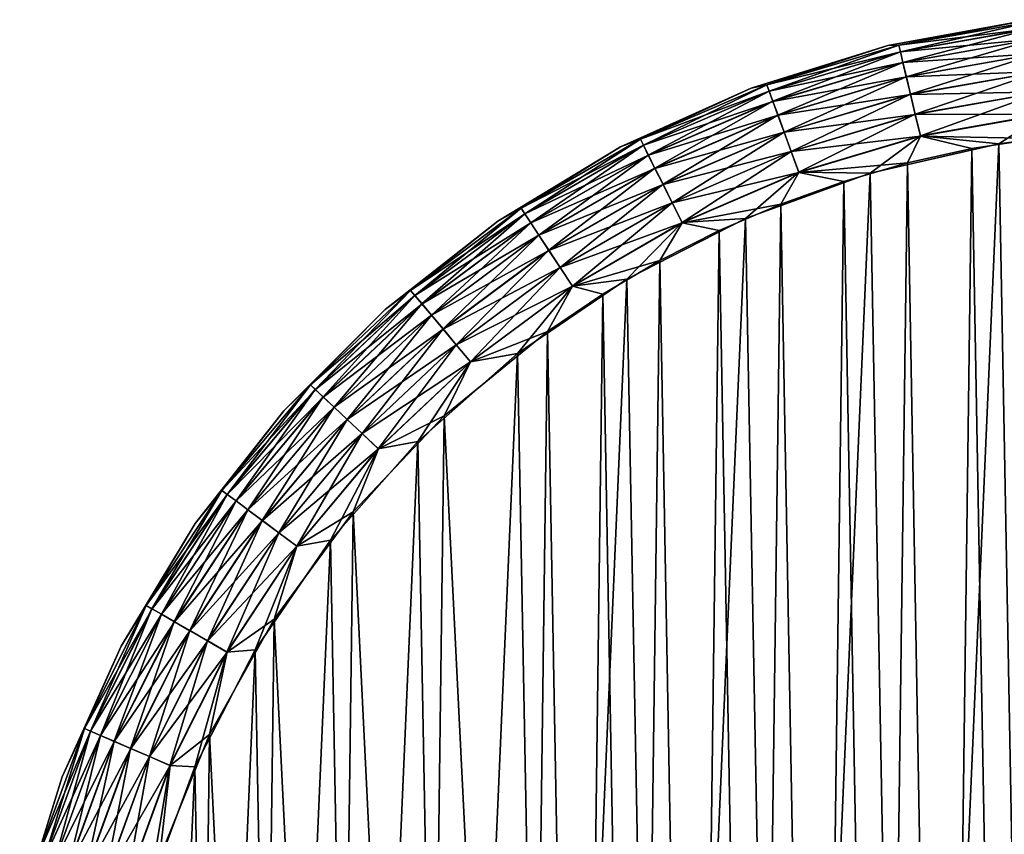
# Model space of a CAD drawing. Header units: metres. Extents: x -106 to 264, y -111 to 81.
# Tile 39 of 256: x -103 to -91, y 11 to 21. Entities that reach past the tile are written whole.
import ezdxf

# ---------------------------------------------------------------- set-up
doc = ezdxf.new("R2010")
doc.units = ezdxf.units.M
doc.layers.add('solid_20422013', color=7, linetype='CONTINUOUS')

msp = doc.modelspace()

# ---------------------------------------------------------------- linework, layer by layer
at = {"layer": 'solid_20422013'}
for points in [[(-92.089737, 20.564127, -17.5), (-90.308052, 20.890633, -17.5), (-91.952667, 20.567963, -17.790901)], [(-90.308052, 20.890633, 17.5), (-90.308052, 20.890633, -17.5), (-92.089737, 20.564127, -17.5)], [(-92.089737, 20.564127, 17.5), (-90.308052, 20.890633, 17.5), (-92.089737, 20.564127, -17.5)], [(-91.952591, 20.567627, 17.792635), (-90.308052, 20.890633, 17.5), (-92.089737, 20.564127, 17.5)], [(-90.308052, 20.890633, -17.5), (-90.238091, 20.870289, -17.790901), (-91.952667, 20.567963, -17.790901)], [(-91.952667, 20.567963, -17.790901), (-90.238091, 20.870289, -17.790901), (-91.933037, 20.485117, -18.072664)], [(-90.238045, 20.869947, 17.792635), (-90.308052, 20.890633, 17.5), (-91.952591, 20.567627, 17.792635)], [(-90.238045, 20.869947, 17.792635), (-91.952591, 20.567627, 17.792635), (-90.228127, 20.785055, 18.074297)], [(-91.952591, 20.567627, 17.792635), (-91.932877, 20.484461, 18.074297), (-90.228127, 20.785055, 18.074297)], [(-90.238091, 20.870289, -17.790901), (-90.228203, 20.785727, -18.072664), (-91.933037, 20.485117, -18.072664)], [(-91.933037, 20.485117, -18.072664), (-90.228203, 20.785727, -18.072664), (-91.901093, 20.350328, -18.332376)], [(-90.228127, 20.785055, 18.074297), (-91.932877, 20.484461, 18.074297), (-90.212006, 20.647163, 18.333845)], [(-90.228203, 20.785727, -18.072664), (-90.21212, 20.648138, -18.332376), (-91.901093, 20.350328, -18.332376)], [(-93.819077, 20.025244, -17.5), (-92.089737, 20.564127, -17.5), (-93.62056, 20.068628, -17.790901)], [(-92.089737, 20.564127, 17.5), (-92.089737, 20.564127, -17.5), (-93.819077, 20.025244, -17.5)], [(-93.819077, 20.025244, 17.5), (-92.089737, 20.564127, 17.5), (-93.819077, 20.025244, -17.5)], [(-93.620445, 20.068306, 17.792635), (-92.089737, 20.564127, 17.5), (-93.819077, 20.025244, 17.5)], [(-93.62056, 20.068628, -17.790901), (-91.952667, 20.567963, -17.790901), (-93.591446, 19.988623, -18.072664)], [(-92.089737, 20.564127, -17.5), (-91.952667, 20.567963, -17.790901), (-93.62056, 20.068628, -17.790901)], [(-91.952591, 20.567627, 17.792635), (-92.089737, 20.564127, 17.5), (-93.620445, 20.068306, 17.792635)], [(-91.952591, 20.567627, 17.792635), (-93.620445, 20.068306, 17.792635), (-91.932877, 20.484461, 18.074297)], [(-91.952667, 20.567963, -17.790901), (-91.933037, 20.485117, -18.072664), (-93.591446, 19.988623, -18.072664)], [(-91.932877, 20.484461, 18.074297), (-91.900864, 20.349373, 18.333845), (-90.212006, 20.647163, 18.333845)], [(-91.901093, 20.350328, -18.332376), (-90.21212, 20.648138, -18.332376), (-91.858063, 20.168783, -18.560036)], [(-90.212006, 20.647163, 18.333845), (-91.900864, 20.349373, 18.333845), (-90.190315, 20.461586, 18.561285)], [(-90.21212, 20.648138, -18.332376), (-90.19046, 20.462826, -18.560036), (-91.858063, 20.168783, -18.560036)], [(-93.620445, 20.068306, 17.792635), (-93.591209, 19.987989, 18.074297), (-91.932877, 20.484461, 18.074297)], [(-93.591446, 19.988623, -18.072664), (-91.933037, 20.485117, -18.072664), (-93.544067, 19.858454, -18.332376)], [(-91.932877, 20.484461, 18.074297), (-93.591209, 19.987989, 18.074297), (-91.900864, 20.349373, 18.333845)], [(-91.933037, 20.485117, -18.072664), (-91.901093, 20.350328, -18.332376), (-93.544067, 19.858454, -18.332376)], [(-91.900864, 20.349373, 18.333845), (-91.857773, 20.167568, 18.561285), (-90.190315, 20.461586, 18.561285)], [(-91.858063, 20.168783, -18.560036), (-90.19046, 20.462826, -18.560036), (-91.805611, 19.947474, -18.746878)], [(-90.190315, 20.461586, 18.561285), (-91.857773, 20.167568, 18.561285), (-90.163887, 20.235466, 18.747858)], [(-90.19046, 20.462826, -18.560036), (-90.164055, 20.236925, -18.746878), (-91.805611, 19.947474, -18.746878)], [(-93.591209, 19.987989, 18.074297), (-93.543732, 19.857533, 18.333845), (-91.900864, 20.349373, 18.333845)], [(-93.544067, 19.858454, -18.332376), (-91.901093, 20.350328, -18.332376), (-93.480255, 19.683132, -18.560036)], [(-91.900864, 20.349373, 18.333845), (-93.543732, 19.857533, 18.333845), (-91.857773, 20.167568, 18.561285)], [(-91.901093, 20.350328, -18.332376), (-91.858063, 20.168783, -18.560036), (-93.480255, 19.683132, -18.560036)], [(-93.543732, 19.857533, 18.333845), (-93.479828, 19.681957, 18.561285), (-91.857773, 20.167568, 18.561285)], [(-93.480255, 19.683132, -18.560036), (-91.858063, 20.168783, -18.560036), (-93.402466, 19.469408, -18.746878)], [(-91.857773, 20.167568, 18.561285), (-93.479828, 19.681957, 18.561285), (-91.805275, 19.946045, 18.747858)], [(-91.858063, 20.168783, -18.560036), (-91.805611, 19.947474, -18.746878), (-93.402466, 19.469408, -18.746878)], [(-91.857773, 20.167568, 18.561285), (-91.805275, 19.946045, 18.747858), (-90.163887, 20.235466, 18.747858)], [(-91.805611, 19.947474, -18.746878), (-90.164055, 20.236925, -18.746878), (-91.745758, 19.694923, -18.885706)], [(-90.163887, 20.235466, 18.747858), (-91.805275, 19.946045, 18.747858), (-90.133736, 19.97751, 18.886383)], [(-90.164055, 20.236925, -18.746878), (-90.133926, 19.979132, -18.885706), (-91.745758, 19.694923, -18.885706)], [(-95.219208, 19.37904, -17.790901), (-93.62056, 20.068628, -17.790901), (-95.181, 19.302958, -18.072664)], [(-93.819077, 20.025244, -17.5), (-93.62056, 20.068628, -17.790901), (-95.219208, 19.37904, -17.790901)], [(-93.620445, 20.068306, 17.792635), (-93.819077, 20.025244, 17.5), (-95.219055, 19.378733, 17.792635)], [(-93.620445, 20.068306, 17.792635), (-95.219055, 19.378733, 17.792635), (-93.591209, 19.987989, 18.074297)], [(-93.62056, 20.068628, -17.790901), (-93.591446, 19.988623, -18.072664), (-95.181, 19.302958, -18.072664)], [(-95.470848, 19.281841, -17.5), (-93.819077, 20.025244, -17.5), (-95.219208, 19.37904, -17.790901)], [(-93.819077, 20.025244, 17.5), (-93.819077, 20.025244, -17.5), (-95.470848, 19.281841, -17.5)], [(-95.470848, 19.281841, 17.5), (-93.819077, 20.025244, 17.5), (-95.470848, 19.281841, -17.5)], [(-95.219055, 19.378733, 17.792635), (-93.819077, 20.025244, 17.5), (-95.470848, 19.281841, 17.5)], [(-95.219055, 19.378733, 17.792635), (-95.180695, 19.302353, 18.074297), (-93.591209, 19.987989, 18.074297)], [(-95.181, 19.302958, -18.072664), (-93.591446, 19.988623, -18.072664), (-95.118828, 19.179169, -18.332376)], [(-93.591209, 19.987989, 18.074297), (-95.180695, 19.302353, 18.074297), (-93.543732, 19.857533, 18.333845)], [(-93.591446, 19.988623, -18.072664), (-93.544067, 19.858454, -18.332376), (-95.118828, 19.179169, -18.332376)], [(-93.479828, 19.681957, 18.561285), (-93.401962, 19.468027, 18.747858), (-91.805275, 19.946045, 18.747858)], [(-93.402466, 19.469408, -18.746878), (-91.805611, 19.947474, -18.746878), (-93.31369, 19.225513, -18.885706)], [(-91.805275, 19.946045, 18.747858), (-93.401962, 19.468027, 18.747858), (-91.745377, 19.693335, 18.886383)], [(-91.805611, 19.947474, -18.746878), (-91.745758, 19.694923, -18.885706), (-93.31369, 19.225513, -18.885706)], [(-91.805275, 19.946045, 18.747858), (-91.745377, 19.693335, 18.886383), (-90.133736, 19.97751, 18.886383)], [(-91.745758, 19.694923, -18.885706), (-90.133926, 19.979132, -18.885706), (-91.680801, 19.420853, -18.971178)], [(-90.133736, 19.97751, 18.886383), (-91.745377, 19.693335, 18.886383), (-90.101028, 19.697653, 18.971521)], [(-90.133926, 19.979132, -18.885706), (-90.101227, 19.699375, -18.971178), (-91.680801, 19.420853, -18.971178)], [(-95.180695, 19.302353, 18.074297), (-95.118385, 19.178291, 18.333845), (-93.543732, 19.857533, 18.333845)], [(-95.118828, 19.179169, -18.332376), (-93.544067, 19.858454, -18.332376), (-95.035095, 19.01244, -18.560036)], [(-93.543732, 19.857533, 18.333845), (-95.118385, 19.178291, 18.333845), (-93.479828, 19.681957, 18.561285)], [(-93.544067, 19.858454, -18.332376), (-93.480255, 19.683132, -18.560036), (-95.035095, 19.01244, -18.560036)], [(-95.118385, 19.178291, 18.333845), (-95.034531, 19.011322, 18.561285), (-93.479828, 19.681957, 18.561285)], [(-95.035095, 19.01244, -18.560036), (-93.480255, 19.683132, -18.560036), (-94.933022, 18.809193, -18.746878)], [(-93.479828, 19.681957, 18.561285), (-95.034531, 19.011322, 18.561285), (-93.401962, 19.468027, 18.747858)], [(-93.480255, 19.683132, -18.560036), (-93.402466, 19.469408, -18.746878), (-94.933022, 18.809193, -18.746878)], [(-93.401962, 19.468027, 18.747858), (-93.313133, 19.223978, 18.886383), (-91.745377, 19.693335, 18.886383)], [(-93.31369, 19.225513, -18.885706), (-91.745758, 19.694923, -18.885706), (-93.217361, 18.960838, -18.971178)], [(-91.745377, 19.693335, 18.886383), (-93.313133, 19.223978, 18.886383), (-91.680405, 19.419167, 18.971521)], [(-91.745758, 19.694923, -18.885706), (-91.680801, 19.420853, -18.971178), (-93.217361, 18.960838, -18.971178)], [(-91.745377, 19.693335, 18.886383), (-91.680405, 19.419167, 18.971521), (-90.101028, 19.697653, 18.971521)], [(-91.680801, 19.420853, -18.971178), (-90.101227, 19.699375, -18.971178), (-90.689766, 19.319328, -19)], [(-90.101028, 19.697653, 18.971521), (-91.680405, 19.419167, 18.971521), (-90.200363, 19.390577, 19)], [(-90.101227, 19.699375, -18.971178), (-89.853088, 19.429848, -19), (-90.689766, 19.319328, -19)], [(-95.034531, 19.011322, 18.561285), (-94.932358, 18.807878, 18.747858), (-93.401962, 19.468027, 18.747858)], [(-94.933022, 18.809193, -18.746878), (-93.402466, 19.469408, -18.746878), (-94.816536, 18.577251, -18.885706)], [(-93.401962, 19.468027, 18.747858), (-94.932358, 18.807878, 18.747858), (-93.313133, 19.223978, 18.886383)], [(-93.402466, 19.469408, -18.746878), (-93.31369, 19.225513, -18.885706), (-94.816536, 18.577251, -18.885706)], [(-93.313133, 19.223978, 18.886383), (-93.216766, 18.959209, 18.971521), (-91.680405, 19.419167, 18.971521)], [(-93.217361, 18.960838, -18.971178), (-91.680801, 19.420853, -18.971178), (-92.3162, 18.949324, -19)], [(-91.680405, 19.419167, 18.971521), (-93.216766, 18.959209, 18.971521), (-91.845009, 19.078964, 19)], [(-91.680801, 19.420853, -18.971178), (-90.689766, 19.319328, -19), (-92.3162, 18.949324, -19)], [(-91.680405, 19.419167, 18.971521), (-91.845009, 19.078964, 19), (-91.029655, 19.260046, 19)], [(-91.680405, 19.419167, 18.971521), (-91.029655, 19.260046, 19), (-90.200363, 19.390577, 19)], [(-90.194244, -7.39138, -19), (-90.689766, 19.319328, -19), (-89.853088, 19.429848, -19)], [(-96.726982, 18.508524, -17.790901), (-95.219208, 19.37904, -17.790901), (-96.680199, 18.437391, -18.072664)], [(-95.470848, 19.281841, -17.5), (-95.219208, 19.37904, -17.790901), (-96.726982, 18.508524, -17.790901)], [(-95.219055, 19.378733, 17.792635), (-95.470848, 19.281841, 17.5), (-96.726799, 18.508236, 17.792635)], [(-95.219055, 19.378733, 17.792635), (-96.726799, 18.508236, 17.792635), (-95.180695, 19.302353, 18.074297)], [(-96.726799, 18.508236, 17.792635), (-96.679832, 18.436827, 18.074297), (-95.180695, 19.302353, 18.074297)], [(-95.219208, 19.37904, -17.790901), (-95.181, 19.302958, -18.072664), (-96.680199, 18.437391, -18.072664)], [(-96.680199, 18.437391, -18.072664), (-95.181, 19.302958, -18.072664), (-96.60408, 18.321655, -18.332376)], [(-95.180695, 19.302353, 18.074297), (-96.679832, 18.436827, 18.074297), (-95.118385, 19.178291, 18.333845)], [(-95.181, 19.302958, -18.072664), (-95.118828, 19.179169, -18.332376), (-96.60408, 18.321655, -18.332376)], [(-91.833359, -7.081939, -19), (-92.3162, 18.949324, -19), (-90.689766, 19.319328, -19)], [(-90.194244, -7.39138, -19), (-91.833359, -7.081939, -19), (-90.689766, 19.319328, -19)], [(-90.200363, 19.390577, 19), (-91.029655, 19.260046, 19), (-90.549423, -7.341617, 19)], [(-97.020973, 18.344757, -17.5), (-95.470848, 19.281841, -17.5), (-96.726982, 18.508524, -17.790901)], [(-95.470848, 19.281841, 17.5), (-95.470848, 19.281841, -17.5), (-97.020973, 18.344757, -17.5)], [(-97.020973, 18.344757, 17.5), (-95.470848, 19.281841, 17.5), (-97.020973, 18.344757, -17.5)], [(-96.726799, 18.508236, 17.792635), (-95.470848, 19.281841, 17.5), (-97.020973, 18.344757, 17.5)], [(-96.679832, 18.436827, 18.074297), (-96.603539, 18.320835, 18.333845), (-95.118385, 19.178291, 18.333845)], [(-96.60408, 18.321655, -18.332376), (-95.118828, 19.179169, -18.332376), (-96.501556, 18.165775, -18.560036)], [(-95.118385, 19.178291, 18.333845), (-96.603539, 18.320835, 18.333845), (-95.034531, 19.011322, 18.561285)], [(-95.118828, 19.179169, -18.332376), (-95.035095, 19.01244, -18.560036), (-96.501556, 18.165775, -18.560036)], [(-94.932358, 18.807878, 18.747858), (-94.815804, 18.575792, 18.886383), (-93.313133, 19.223978, 18.886383)], [(-94.816536, 18.577251, -18.885706), (-93.31369, 19.225513, -18.885706), (-94.690125, 18.32555, -18.971178)], [(-93.313133, 19.223978, 18.886383), (-94.815804, 18.575792, 18.886383), (-93.216766, 18.959209, 18.971521)], [(-93.31369, 19.225513, -18.885706), (-93.217361, 18.960838, -18.971178), (-94.690125, 18.32555, -18.971178)], [(-91.029655, 19.260046, 19), (-91.845009, 19.078964, 19), (-91.374985, -7.189482, 19)], [(-91.029655, 19.260046, 19), (-91.374985, -7.189482, 19), (-90.549423, -7.341617, 19)], [(-93.216766, 18.959209, 18.971521), (-92.649864, 18.845829, 19), (-91.845009, 19.078964, 19)], [(-91.845009, 19.078964, 19), (-92.649864, 18.845829, 19), (-92.185303, -6.987183, 19)], [(-91.845009, 19.078964, 19), (-92.185303, -6.987183, 19), (-91.374985, -7.189482, 19)], [(-96.603539, 18.320835, 18.333845), (-96.50087, 18.164732, 18.561285), (-95.034531, 19.011322, 18.561285)], [(-96.501556, 18.165775, -18.560036), (-95.035095, 19.01244, -18.560036), (-96.376579, 17.975754, -18.746878)], [(-95.034531, 19.011322, 18.561285), (-96.50087, 18.164732, 18.561285), (-94.932358, 18.807878, 18.747858)], [(-95.035095, 19.01244, -18.560036), (-94.933022, 18.809193, -18.746878), (-96.376579, 17.975754, -18.746878)], [(-94.815804, 18.575792, 18.886383), (-94.689346, 18.323999, 18.971521), (-93.216766, 18.959209, 18.971521)], [(-94.690125, 18.32555, -18.971178), (-93.217361, 18.960838, -18.971178), (-93.891418, 18.37524, -19)], [(-93.216766, 18.959209, 18.971521), (-94.689346, 18.323999, 18.971521), (-93.445557, 18.560055, 19)], [(-93.217361, 18.960838, -18.971178), (-92.3162, 18.949324, -19), (-93.891418, 18.37524, -19)], [(-93.428833, -6.566646, -19), (-93.891418, 18.37524, -19), (-92.3162, 18.949324, -19)], [(-93.216766, 18.959209, 18.971521), (-93.445557, 18.560055, 19), (-92.649864, 18.845829, 19)], [(-91.833359, -7.081939, -19), (-93.428833, -6.566646, -19), (-92.3162, 18.949324, -19)], [(-96.50087, 18.164732, 18.561285), (-96.375771, 17.974525, 18.747858), (-94.932358, 18.807878, 18.747858)], [(-96.376579, 17.975754, -18.746878), (-94.933022, 18.809193, -18.746878), (-96.233955, 17.758904, -18.885706)], [(-94.932358, 18.807878, 18.747858), (-96.375771, 17.974525, 18.747858), (-94.815804, 18.575792, 18.886383)], [(-94.933022, 18.809193, -18.746878), (-94.816536, 18.577251, -18.885706), (-96.233955, 17.758904, -18.885706)], [(-92.649864, 18.845829, 19), (-93.445557, 18.560055, 19), (-92.983772, -6.733126, 19)], [(-92.649864, 18.845829, 19), (-92.983772, -6.733126, 19), (-92.185303, -6.987183, 19)], [(-96.375771, 17.974525, 18.747858), (-96.233055, 17.75754, 18.886383), (-94.815804, 18.575792, 18.886383)], [(-96.233955, 17.758904, -18.885706), (-94.816536, 18.577251, -18.885706), (-96.079178, 17.523579, -18.971178)], [(-94.815804, 18.575792, 18.886383), (-96.233055, 17.75754, 18.886383), (-94.689346, 18.323999, 18.971521)], [(-94.816536, 18.577251, -18.885706), (-94.690125, 18.32555, -18.971178), (-96.079178, 17.523579, -18.971178)], [(-94.689346, 18.323999, 18.971521), (-94.223358, 18.22547, 19), (-93.445557, 18.560055, 19)], [(-93.445557, 18.560055, 19), (-94.223358, 18.22547, 19), (-93.771698, -6.426692, 19)], [(-93.445557, 18.560055, 19), (-93.771698, -6.426692, 19), (-92.983772, -6.733126, 19)], [(-98.123512, 17.468851, -17.790901), (-96.726982, 18.508524, -17.790901), (-98.068779, 17.403631, -18.072664)], [(-97.020973, 18.344757, -17.5), (-96.726982, 18.508524, -17.790901), (-98.123512, 17.468851, -17.790901)], [(-96.726799, 18.508236, 17.792635), (-97.020973, 18.344757, 17.5), (-98.123291, 17.468588, 17.792635)], [(-96.726799, 18.508236, 17.792635), (-98.123291, 17.468588, 17.792635), (-96.679832, 18.436827, 18.074297)], [(-98.123291, 17.468588, 17.792635), (-98.068344, 17.403112, 18.074297), (-96.679832, 18.436827, 18.074297)], [(-96.726982, 18.508524, -17.790901), (-96.680199, 18.437391, -18.072664), (-98.068779, 17.403631, -18.072664)], [(-98.068779, 17.403631, -18.072664), (-96.680199, 18.437391, -18.072664), (-97.979744, 17.297516, -18.332376)], [(-96.679832, 18.436827, 18.074297), (-98.068344, 17.403112, 18.074297), (-96.603539, 18.320835, 18.333845)], [(-96.680199, 18.437391, -18.072664), (-96.60408, 18.321655, -18.332376), (-97.979744, 17.297516, -18.332376)], [(-98.446838, 17.227661, -17.5), (-97.020973, 18.344757, -17.5), (-98.123512, 17.468851, -17.790901)], [(-97.020973, 18.344757, 17.5), (-97.020973, 18.344757, -17.5), (-98.446838, 17.227661, -17.5)], [(-98.446838, 17.227661, 17.5), (-97.020973, 18.344757, 17.5), (-98.446838, 17.227661, -17.5)], [(-98.123291, 17.468588, 17.792635), (-97.020973, 18.344757, 17.5), (-98.446838, 17.227661, 17.5)], [(-98.068344, 17.403112, 18.074297), (-97.979111, 17.296762, 18.333845), (-96.603539, 18.320835, 18.333845)], [(-97.979744, 17.297516, -18.332376), (-96.60408, 18.321655, -18.332376), (-97.85981, 17.154591, -18.560036)], [(-96.603539, 18.320835, 18.333845), (-97.979111, 17.296762, 18.333845), (-96.50087, 18.164732, 18.561285)], [(-96.60408, 18.321655, -18.332376), (-96.501556, 18.165775, -18.560036), (-97.85981, 17.154591, -18.560036)], [(-96.233055, 17.75754, 18.886383), (-96.078224, 17.522131, 18.971521), (-94.689346, 18.323999, 18.971521)], [(-96.079178, 17.523579, -18.971178), (-94.690125, 18.32555, -18.971178), (-95.388535, 17.610033, -19)], [(-94.689346, 18.323999, 18.971521), (-96.078224, 17.522131, 18.971521), (-94.97438, 17.845972, 19)], [(-94.953346, -5.85745, -19), (-95.388535, 17.610033, -19), (-93.891418, 18.37524, -19)], [(-94.690125, 18.32555, -18.971178), (-93.891418, 18.37524, -19), (-95.388535, 17.610033, -19)], [(-94.689346, 18.323999, 18.971521), (-94.97438, 17.845972, 19), (-94.223358, 18.22547, 19)], [(-93.428833, -6.566646, -19), (-94.953346, -5.85745, -19), (-93.891418, 18.37524, -19)], [(-94.223358, 18.22547, 19), (-94.97438, 17.845972, 19), (-94.540482, -6.07193, 19)], [(-94.223358, 18.22547, 19), (-94.540482, -6.07193, 19), (-93.771698, -6.426692, 19)], [(-97.979111, 17.296762, 18.333845), (-97.859009, 17.153633, 18.561285), (-96.50087, 18.164732, 18.561285)], [(-97.85981, 17.154591, -18.560036), (-96.501556, 18.165775, -18.560036), (-97.713615, 16.980362, -18.746878)], [(-96.50087, 18.164732, 18.561285), (-97.859009, 17.153633, 18.561285), (-96.375771, 17.974525, 18.747858)], [(-96.501556, 18.165775, -18.560036), (-96.376579, 17.975754, -18.746878), (-97.713615, 16.980362, -18.746878)], [(-97.859009, 17.153633, 18.561285), (-97.712677, 16.979237, 18.747858), (-96.375771, 17.974525, 18.747858)], [(-97.713615, 16.980362, -18.746878), (-96.376579, 17.975754, -18.746878), (-97.546783, 16.781538, -18.885706)], [(-96.375771, 17.974525, 18.747858), (-97.712677, 16.979237, 18.747858), (-96.233055, 17.75754, 18.886383)], [(-96.376579, 17.975754, -18.746878), (-96.233955, 17.758904, -18.885706), (-97.546783, 16.781538, -18.885706)], [(-96.078224, 17.522131, 18.971521), (-95.694885, 17.422518, 19), (-94.97438, 17.845972, 19)], [(-94.97438, 17.845972, 19), (-95.694885, 17.422518, 19), (-95.281326, -5.672975, 19)], [(-94.97438, 17.845972, 19), (-95.281326, -5.672975, 19), (-94.540482, -6.07193, 19)], [(-97.712677, 16.979237, 18.747858), (-97.545731, 16.780287, 18.886383), (-96.233055, 17.75754, 18.886383)], [(-97.546783, 16.781538, -18.885706), (-96.233955, 17.758904, -18.885706), (-97.365738, 16.565771, -18.971178)], [(-96.233055, 17.75754, 18.886383), (-97.545731, 16.780287, 18.886383), (-96.078224, 17.522131, 18.971521)], [(-96.233955, 17.758904, -18.885706), (-96.079178, 17.523579, -18.971178), (-97.365738, 16.565771, -18.971178)], [(-96.369072, -4.967839, -19), (-96.770271, 16.668571, -19), (-95.388535, 17.610033, -19)], [(-96.079178, 17.523579, -18.971178), (-95.388535, 17.610033, -19), (-96.770271, 16.668571, -19)], [(-94.953346, -5.85745, -19), (-96.369072, -4.967839, -19), (-95.388535, 17.610033, -19)], [(-99.389893, 16.274082, -17.790901), (-98.123512, 17.468851, -17.790901), (-99.327965, 16.215654, -18.072664)], [(-98.446838, 17.227661, -17.5), (-98.123512, 17.468851, -17.790901), (-99.389893, 16.274082, -17.790901)], [(-98.123291, 17.468588, 17.792635), (-98.446838, 17.227661, 17.5), (-99.389641, 16.273846, 17.792635)], [(-98.123291, 17.468588, 17.792635), (-99.389641, 16.273846, 17.792635), (-98.068344, 17.403112, 18.074297)], [(-98.123512, 17.468851, -17.790901), (-98.068779, 17.403631, -18.072664), (-99.327965, 16.215654, -18.072664)], [(-97.545731, 16.780287, 18.886383), (-97.364624, 16.564444, 18.971521), (-96.078224, 17.522131, 18.971521)], [(-97.365738, 16.565771, -18.971178), (-96.079178, 17.523579, -18.971178), (-96.770271, 16.668571, -19)], [(-96.078224, 17.522131, 18.971521), (-97.364624, 16.564444, 18.971521), (-96.393311, 16.95039, 19)], [(-96.078224, 17.522131, 18.971521), (-96.393311, 16.95039, 19), (-95.694885, 17.422518, 19)], [(-95.694885, 17.422518, 19), (-96.393311, 16.95039, 19), (-95.990509, -5.230876, 19)], [(-95.694885, 17.422518, 19), (-95.990509, -5.230876, 19), (-95.281326, -5.672975, 19)], [(-99.389641, 16.273846, 17.792635), (-99.327469, 16.215191, 18.074297), (-98.068344, 17.403112, 18.074297)], [(-99.327965, 16.215654, -18.072664), (-98.068779, 17.403631, -18.072664), (-99.227203, 16.120594, -18.332376)], [(-98.068344, 17.403112, 18.074297), (-99.327469, 16.215191, 18.074297), (-97.979111, 17.296762, 18.333845)], [(-98.068779, 17.403631, -18.072664), (-97.979744, 17.297516, -18.332376), (-99.227203, 16.120594, -18.332376)], [(-99.727661, 15.94684, -17.5), (-98.446838, 17.227661, -17.5), (-99.389893, 16.274082, -17.790901)], [(-98.446838, 17.227661, 17.5), (-98.446838, 17.227661, -17.5), (-99.727661, 15.94684, -17.5)], [(-99.727661, 15.94684, 17.5), (-98.446838, 17.227661, 17.5), (-99.727661, 15.94684, -17.5)], [(-99.389641, 16.273846, 17.792635), (-98.446838, 17.227661, 17.5), (-99.727661, 15.94684, 17.5)], [(-99.327469, 16.215191, 18.074297), (-99.226486, 16.119921, 18.333845), (-97.979111, 17.296762, 18.333845)], [(-99.227203, 16.120594, -18.332376), (-97.979744, 17.297516, -18.332376), (-99.091492, 15.992559, -18.560036)], [(-97.979111, 17.296762, 18.333845), (-99.226486, 16.119921, 18.333845), (-97.859009, 17.153633, 18.561285)], [(-97.979744, 17.297516, -18.332376), (-97.85981, 17.154591, -18.560036), (-99.091492, 15.992559, -18.560036)], [(-99.226486, 16.119921, 18.333845), (-99.090584, 15.991702, 18.561285), (-97.859009, 17.153633, 18.561285)], [(-99.091492, 15.992559, -18.560036), (-97.85981, 17.154591, -18.560036), (-98.926064, 15.836481, -18.746878)], [(-97.859009, 17.153633, 18.561285), (-99.090584, 15.991702, 18.561285), (-97.712677, 16.979237, 18.747858)], [(-97.85981, 17.154591, -18.560036), (-97.713615, 16.980362, -18.746878), (-98.926064, 15.836481, -18.746878)], [(-99.090584, 15.991702, 18.561285), (-98.924995, 15.835473, 18.747858), (-97.712677, 16.979237, 18.747858)], [(-98.926064, 15.836481, -18.746878), (-97.713615, 16.980362, -18.746878), (-98.737274, 15.658369, -18.885706)], [(-97.712677, 16.979237, 18.747858), (-98.924995, 15.835473, 18.747858), (-97.545731, 16.780287, 18.886383)], [(-97.713615, 16.980362, -18.746878), (-97.546783, 16.781538, -18.885706), (-98.737274, 15.658369, -18.885706)], [(-96.393311, 16.95039, 19), (-97.697403, 15.881728, 19), (-96.676353, -4.740697, 19)], [(-97.364624, 16.564444, 18.971521), (-97.697403, 15.881728, 19), (-96.393311, 16.95039, 19)], [(-96.393311, 16.95039, 19), (-96.676353, -4.740697, 19), (-95.990509, -5.230876, 19)], [(-98.924995, 15.835473, 18.747858), (-98.736084, 15.657248, 18.886383), (-97.545731, 16.780287, 18.886383)], [(-98.737274, 15.658369, -18.885706), (-97.546783, 16.781538, -18.885706), (-98.532402, 15.465081, -18.971178)], [(-97.545731, 16.780287, 18.886383), (-98.736084, 15.657248, 18.886383), (-97.364624, 16.564444, 18.971521)], [(-97.546783, 16.781538, -18.885706), (-97.365738, 16.565771, -18.971178), (-98.532402, 15.465081, -18.971178)], [(-98.736084, 15.657248, 18.886383), (-98.531136, 15.463891, 18.971521), (-97.364624, 16.564444, 18.971521)], [(-98.532402, 15.465081, -18.971178), (-97.365738, 16.565771, -18.971178), (-98.032043, 15.559343, -19)], [(-97.364624, 16.564444, 18.971521), (-98.531136, 15.463891, 18.971521), (-97.697403, 15.881728, 19)], [(-97.671135, -3.906121, -19), (-98.032043, 15.559343, -19), (-96.770271, 16.668571, -19)], [(-97.365738, 16.565771, -18.971178), (-96.770271, 16.668571, -19), (-98.032043, 15.559343, -19)], [(-96.369072, -4.967839, -19), (-97.671135, -3.906121, -19), (-96.770271, 16.668571, -19)], [(-100.509003, 14.940372, -17.790901), (-99.389893, 16.274082, -17.790901), (-100.440712, 14.889531, -18.072664)], [(-99.727661, 15.94684, -17.5), (-99.389893, 16.274082, -17.790901), (-100.509003, 14.940372, -17.790901)], [(-99.389641, 16.273846, 17.792635), (-99.727661, 15.94684, 17.5), (-100.508728, 14.940167, 17.792635)], [(-99.389641, 16.273846, 17.792635), (-100.508728, 14.940167, 17.792635), (-99.327469, 16.215191, 18.074297)], [(-100.508728, 14.940167, 17.792635), (-100.44017, 14.889128, 18.074297), (-99.327469, 16.215191, 18.074297)], [(-99.389893, 16.274082, -17.790901), (-99.327965, 16.215654, -18.072664), (-100.440712, 14.889531, -18.072664)], [(-100.440712, 14.889531, -18.072664), (-99.327965, 16.215654, -18.072664), (-100.329597, 14.80681, -18.332376)], [(-99.327469, 16.215191, 18.074297), (-100.44017, 14.889128, 18.074297), (-99.226486, 16.119921, 18.333845)], [(-99.327965, 16.215654, -18.072664), (-99.227203, 16.120594, -18.332376), (-100.329597, 14.80681, -18.332376)], [(-100.44017, 14.889128, 18.074297), (-100.328812, 14.806224, 18.333845), (-99.226486, 16.119921, 18.333845)], [(-100.329597, 14.80681, -18.332376), (-99.227203, 16.120594, -18.332376), (-100.179947, 14.695396, -18.560036)], [(-99.226486, 16.119921, 18.333845), (-100.328812, 14.806224, 18.333845), (-99.090584, 15.991702, 18.561285)], [(-99.227203, 16.120594, -18.332376), (-99.091492, 15.992559, -18.560036), (-100.179947, 14.695396, -18.560036)], [(-100.844757, 14.520971, -17.5), (-99.727661, 15.94684, -17.5), (-100.509003, 14.940372, -17.790901)], [(-99.727661, 15.94684, 17.5), (-99.727661, 15.94684, -17.5), (-100.844757, 14.520971, -17.5)], [(-100.844757, 14.520971, 17.5), (-99.727661, 15.94684, 17.5), (-100.844757, 14.520971, -17.5)], [(-100.508728, 14.940167, 17.792635), (-99.727661, 15.94684, 17.5), (-100.844757, 14.520971, 17.5)], [(-100.328812, 14.806224, 18.333845), (-100.17894, 14.69465, 18.561285), (-99.090584, 15.991702, 18.561285)], [(-100.179947, 14.695396, -18.560036), (-99.091492, 15.992559, -18.560036), (-99.997513, 14.559579, -18.746878)], [(-99.090584, 15.991702, 18.561285), (-100.17894, 14.69465, 18.561285), (-98.924995, 15.835473, 18.747858)], [(-99.091492, 15.992559, -18.560036), (-98.926064, 15.836481, -18.746878), (-99.997513, 14.559579, -18.746878)], [(-100.17894, 14.69465, 18.561285), (-99.99633, 14.558702, 18.747858), (-98.924995, 15.835473, 18.747858)], [(-99.997513, 14.559579, -18.746878), (-98.926064, 15.836481, -18.746878), (-99.789322, 14.404588, -18.885706)], [(-98.924995, 15.835473, 18.747858), (-99.99633, 14.558702, 18.747858), (-98.736084, 15.657248, 18.886383)], [(-98.926064, 15.836481, -18.746878), (-98.737274, 15.658369, -18.885706), (-99.789322, 14.404588, -18.885706)], [(-97.697403, 15.881728, 19), (-98.849197, 14.666709, 19), (-97.952087, -3.638402, 19)], [(-98.531136, 15.463891, 18.971521), (-98.849197, 14.666709, 19), (-97.697403, 15.881728, 19)], [(-97.697403, 15.881728, 19), (-97.952087, -3.638402, 19), (-96.676353, -4.740697, 19)], [(-99.99633, 14.558702, 18.747858), (-99.78801, 14.403612, 18.886383), (-98.736084, 15.657248, 18.886383)], [(-99.789322, 14.404588, -18.885706), (-98.737274, 15.658369, -18.885706), (-99.563393, 14.236391, -18.971178)], [(-98.736084, 15.657248, 18.886383), (-99.78801, 14.403612, 18.886383), (-98.531136, 15.463891, 18.971521)], [(-98.737274, 15.658369, -18.885706), (-98.532402, 15.465081, -18.971178), (-99.563393, 14.236391, -18.971178)], [(-98.82238, -2.698651, -19), (-99.137718, 14.310056, -19), (-98.032043, 15.559343, -19)], [(-98.532402, 15.465081, -18.971178), (-98.032043, 15.559343, -19), (-99.137718, 14.310056, -19)], [(-97.671135, -3.906121, -19), (-98.82238, -2.698651, -19), (-98.032043, 15.559343, -19)], [(-99.78801, 14.403612, 18.886383), (-99.562004, 14.235355, 18.971521), (-98.531136, 15.463891, 18.971521)], [(-99.563393, 14.236391, -18.971178), (-98.532402, 15.465081, -18.971178), (-99.137718, 14.310056, -19)], [(-98.531136, 15.463891, 18.971521), (-99.562004, 14.235355, 18.971521), (-98.849197, 14.666709, 19)], [(-101.465721, 13.485761, -17.790901), (-100.509003, 14.940372, -17.790901), (-101.391983, 13.443192, -18.072664)], [(-100.844757, 14.520971, -17.5), (-100.509003, 14.940372, -17.790901), (-101.465721, 13.485761, -17.790901)], [(-100.508728, 14.940167, 17.792635), (-100.844757, 14.520971, 17.5), (-101.465424, 13.485589, 17.792635)], [(-100.508728, 14.940167, 17.792635), (-101.465424, 13.485589, 17.792635), (-100.44017, 14.889128, 18.074297)], [(-100.509003, 14.940372, -17.790901), (-100.440712, 14.889531, -18.072664), (-101.391983, 13.443192, -18.072664)], [(-101.465424, 13.485589, 17.792635), (-101.391403, 13.442853, 18.074297), (-100.44017, 14.889128, 18.074297)], [(-101.391983, 13.443192, -18.072664), (-100.440712, 14.889531, -18.072664), (-101.272018, 13.373929, -18.332376)], [(-100.44017, 14.889128, 18.074297), (-101.391403, 13.442853, 18.074297), (-100.328812, 14.806224, 18.333845)], [(-100.440712, 14.889531, -18.072664), (-100.329597, 14.80681, -18.332376), (-101.272018, 13.373929, -18.332376)], [(-101.391403, 13.442853, 18.074297), (-101.271172, 13.373439, 18.333845), (-100.328812, 14.806224, 18.333845)], [(-101.272018, 13.373929, -18.332376), (-100.329597, 14.80681, -18.332376), (-101.110443, 13.280643, -18.560036)], [(-100.328812, 14.806224, 18.333845), (-101.271172, 13.373439, 18.333845), (-100.17894, 14.69465, 18.561285)], [(-101.271172, 13.373439, 18.333845), (-101.10936, 13.280018, 18.561285), (-100.17894, 14.69465, 18.561285)], [(-100.329597, 14.80681, -18.332376), (-100.179947, 14.695396, -18.560036), (-101.110443, 13.280643, -18.560036)], [(-101.110443, 13.280643, -18.560036), (-100.179947, 14.695396, -18.560036), (-100.913475, 13.166923, -18.746878)], [(-100.17894, 14.69465, 18.561285), (-101.10936, 13.280018, 18.561285), (-99.99633, 14.558702, 18.747858)], [(-100.179947, 14.695396, -18.560036), (-99.997513, 14.559579, -18.746878), (-100.913475, 13.166923, -18.746878)], [(-98.849197, 14.666709, 19), (-99.848854, 13.310267, 19), (-99.071762, -2.393775, 19)], [(-99.562004, 14.235355, 18.971521), (-99.848854, 13.310267, 19), (-98.849197, 14.666709, 19)], [(-98.849197, 14.666709, 19), (-99.071762, -2.393775, 19), (-97.952087, -3.638402, 19)], [(-101.781837, 12.970847, -17.5), (-100.844757, 14.520971, -17.5), (-101.465721, 13.485761, -17.790901)], [(-100.844757, 14.520971, 17.5), (-100.844757, 14.520971, -17.5), (-101.781837, 12.970847, -17.5)], [(-101.781837, 12.970847, 17.5), (-100.844757, 14.520971, 17.5), (-101.781837, 12.970847, -17.5)], [(-101.465424, 13.485589, 17.792635), (-100.844757, 14.520971, 17.5), (-101.781837, 12.970847, 17.5)], [(-101.10936, 13.280018, 18.561285), (-100.912201, 13.166188, 18.747858), (-99.99633, 14.558702, 18.747858)], [(-100.913475, 13.166923, -18.746878), (-99.997513, 14.559579, -18.746878), (-100.688698, 13.037148, -18.885706)], [(-99.99633, 14.558702, 18.747858), (-100.912201, 13.166188, 18.747858), (-99.78801, 14.403612, 18.886383)], [(-99.997513, 14.559579, -18.746878), (-99.789322, 14.404588, -18.885706), (-100.688698, 13.037148, -18.885706)], [(-100.912201, 13.166188, 18.747858), (-100.687286, 13.036332, 18.886383), (-99.78801, 14.403612, 18.886383)], [(-100.688698, 13.037148, -18.885706), (-99.789322, 14.404588, -18.885706), (-100.444771, 12.896317, -18.971178)], [(-99.78801, 14.403612, 18.886383), (-100.687286, 13.036332, 18.886383), (-99.562004, 14.235355, 18.971521)], [(-99.789322, 14.404588, -18.885706), (-99.563393, 14.236391, -18.971178), (-100.444771, 12.896317, -18.971178)], [(-100.687286, 13.036332, 18.886383), (-100.443268, 12.895451, 18.971521), (-99.562004, 14.235355, 18.971521)], [(-100.444771, 12.896317, -18.971178), (-99.563393, 14.236391, -18.971178), (-100.087624, 12.925576, -19)], [(-99.562004, 14.235355, 18.971521), (-100.443268, 12.895451, 18.971521), (-99.848854, 13.310267, 19)], [(-99.822968, -1.350307, -19), (-100.087624, 12.925576, -19), (-99.137718, 14.310056, -19)], [(-99.563393, 14.236391, -18.971178), (-99.137718, 14.310056, -19), (-100.087624, 12.925576, -19)], [(-98.82238, -2.698651, -19), (-99.822968, -1.350307, -19), (-99.137718, 14.310056, -19)], [(-102.247093, 11.929916, -17.790901), (-101.465721, 13.485761, -17.790901), (-102.168915, 11.896194, -18.072664)], [(-101.781837, 12.970847, -17.5), (-101.465721, 13.485761, -17.790901), (-102.247093, 11.929916, -17.790901)], [(-101.465424, 13.485589, 17.792635), (-101.781837, 12.970847, 17.5), (-102.24678, 11.929781, 17.792635)], [(-101.465424, 13.485589, 17.792635), (-102.24678, 11.929781, 17.792635), (-101.391403, 13.442853, 18.074297)], [(-102.24678, 11.929781, 17.792635), (-102.168297, 11.895927, 18.074297), (-101.391403, 13.442853, 18.074297)], [(-101.465721, 13.485761, -17.790901), (-101.391983, 13.443192, -18.072664), (-102.168915, 11.896194, -18.072664)], [(-102.168915, 11.896194, -18.072664), (-101.391983, 13.443192, -18.072664), (-102.041718, 11.841329, -18.332376)], [(-101.391403, 13.442853, 18.074297), (-102.168297, 11.895927, 18.074297), (-101.271172, 13.373439, 18.333845)], [(-101.391983, 13.443192, -18.072664), (-101.272018, 13.373929, -18.332376), (-102.041718, 11.841329, -18.332376)], [(-102.168297, 11.895927, 18.074297), (-102.040817, 11.84094, 18.333845), (-101.271172, 13.373439, 18.333845)], [(-102.041718, 11.841329, -18.332376), (-101.272018, 13.373929, -18.332376), (-101.870407, 11.76743, -18.560036)], [(-101.271172, 13.373439, 18.333845), (-102.040817, 11.84094, 18.333845), (-101.10936, 13.280018, 18.561285)], [(-101.272018, 13.373929, -18.332376), (-101.110443, 13.280643, -18.560036), (-101.870407, 11.76743, -18.560036)], [(-102.040817, 11.84094, 18.333845), (-101.869255, 11.766935, 18.561285), (-101.10936, 13.280018, 18.561285)], [(-101.870407, 11.76743, -18.560036), (-101.110443, 13.280643, -18.560036), (-101.661568, 11.677346, -18.746878)], [(-101.10936, 13.280018, 18.561285), (-101.869255, 11.766935, 18.561285), (-100.912201, 13.166188, 18.747858)], [(-101.110443, 13.280643, -18.560036), (-100.913475, 13.166923, -18.746878), (-101.661568, 11.677346, -18.746878)], [(-99.848854, 13.310267, 19), (-100.664742, 11.851486, 19), (-100.035683, -1.011743, 19)], [(-100.443268, 12.895451, 18.971521), (-100.664742, 11.851486, 19), (-99.848854, 13.310267, 19)], [(-99.848854, 13.310267, 19), (-100.035683, -1.011743, 19), (-99.071762, -2.393775, 19)], [(-101.869255, 11.766935, 18.561285), (-101.660217, 11.676764, 18.747858), (-100.912201, 13.166188, 18.747858)], [(-101.661568, 11.677346, -18.746878), (-100.913475, 13.166923, -18.746878), (-101.423248, 11.574544, -18.885706)], [(-100.912201, 13.166188, 18.747858), (-101.660217, 11.676764, 18.747858), (-100.687286, 13.036332, 18.886383)], [(-100.913475, 13.166923, -18.746878), (-100.688698, 13.037148, -18.885706), (-101.423248, 11.574544, -18.885706)], [(-102.525246, 11.319074, -17.5), (-101.781837, 12.970847, -17.5), (-102.247093, 11.929916, -17.790901)], [(-101.781837, 12.970847, 17.5), (-101.781837, 12.970847, -17.5), (-102.525246, 11.319074, -17.5)], [(-102.525246, 11.319074, 17.5), (-101.781837, 12.970847, 17.5), (-102.525246, 11.319074, -17.5)], [(-102.24678, 11.929781, 17.792635), (-101.781837, 12.970847, 17.5), (-102.525246, 11.319074, 17.5)], [(-101.660217, 11.676764, 18.747858), (-101.421745, 11.573897, 18.886383), (-100.687286, 13.036332, 18.886383)], [(-101.423248, 11.574544, -18.885706), (-100.688698, 13.037148, -18.885706), (-101.164619, 11.462984, -18.971178)], [(-100.687286, 13.036332, 18.886383), (-101.421745, 11.573897, 18.886383), (-100.443268, 12.895451, 18.971521)], [(-100.688698, 13.037148, -18.885706), (-100.444771, 12.896317, -18.971178), (-101.164619, 11.462984, -18.971178)], [(-101.421745, 11.573897, 18.886383), (-101.163025, 11.462297, 18.971521), (-100.443268, 12.895451, 18.971521)], [(-101.164619, 11.462984, -18.971178), (-100.444771, 12.896317, -18.971178), (-100.851784, 11.445613, -19)], [(-100.443268, 12.895451, 18.971521), (-101.163025, 11.462297, 18.971521), (-100.664742, 11.851486, 19)], [(-100.641472, 0.100337, -19), (-100.851784, 11.445613, -19), (-100.087624, 12.925576, -19)], [(-100.444771, 12.896317, -18.971178), (-100.087624, 12.925576, -19), (-100.851784, 11.445613, -19)], [(-99.822968, -1.350307, -19), (-100.641472, 0.100337, -19), (-100.087624, 12.925576, -19)], [(-102.84256, 10.29388, -17.790901), (-102.247093, 11.929916, -17.790901), (-102.761002, 10.269463, -18.072664)], [(-102.525246, 11.319074, -17.5), (-102.247093, 11.929916, -17.790901), (-102.84256, 10.29388, -17.790901)], [(-102.24678, 11.929781, 17.792635), (-102.525246, 11.319074, 17.5), (-102.842232, 10.293782, 17.792635)], [(-102.24678, 11.929781, 17.792635), (-102.842232, 10.293782, 17.792635), (-102.168297, 11.895927, 18.074297)], [(-102.842232, 10.293782, 17.792635), (-102.760353, 10.269269, 18.074297), (-102.168297, 11.895927, 18.074297)], [(-102.247093, 11.929916, -17.790901), (-102.168915, 11.896194, -18.072664), (-102.761002, 10.269463, -18.072664)], [(-102.761002, 10.269463, -18.072664), (-102.168915, 11.896194, -18.072664), (-102.628296, 10.229733, -18.332376)], [(-102.168297, 11.895927, 18.074297), (-102.760353, 10.269269, 18.074297), (-102.040817, 11.84094, 18.333845)], [(-102.760353, 10.269269, 18.074297), (-102.62735, 10.229452, 18.333845), (-102.040817, 11.84094, 18.333845)], [(-102.168915, 11.896194, -18.072664), (-102.041718, 11.841329, -18.332376), (-102.628296, 10.229733, -18.332376)], [(-102.628296, 10.229733, -18.332376), (-102.041718, 11.841329, -18.332376), (-102.449554, 10.176224, -18.560036)], [(-102.040817, 11.84094, 18.333845), (-102.62735, 10.229452, 18.333845), (-101.869255, 11.766935, 18.561285)], [(-102.041718, 11.841329, -18.332376), (-101.870407, 11.76743, -18.560036), (-102.449554, 10.176224, -18.560036)], [(-100.664742, 11.851486, 19), (-101.299095, 10.291321, 19), (-100.813232, 0.467803, 19)], [(-101.163025, 11.462297, 18.971521), (-101.299095, 10.291321, 19), (-100.664742, 11.851486, 19)], [(-100.664742, 11.851486, 19), (-100.813232, 0.467803, 19), (-100.035683, -1.011743, 19)], [(-102.62735, 10.229452, 18.333845), (-102.448364, 10.175865, 18.561285), (-101.869255, 11.766935, 18.561285)], [(-102.449554, 10.176224, -18.560036), (-101.870407, 11.76743, -18.560036), (-102.231674, 10.110993, -18.746878)], [(-101.869255, 11.766935, 18.561285), (-102.448364, 10.175865, 18.561285), (-101.660217, 11.676764, 18.747858)], [(-101.870407, 11.76743, -18.560036), (-101.661568, 11.677346, -18.746878), (-102.231674, 10.110993, -18.746878)], [(-102.448364, 10.175865, 18.561285), (-102.230263, 10.110572, 18.747858), (-101.660217, 11.676764, 18.747858)], [(-102.231674, 10.110993, -18.746878), (-101.661568, 11.677346, -18.746878), (-101.983032, 10.036554, -18.885706)], [(-101.660217, 11.676764, 18.747858), (-102.230263, 10.110572, 18.747858), (-101.421745, 11.573897, 18.886383)], [(-102.230263, 10.110572, 18.747858), (-101.981468, 10.036086, 18.886383), (-101.421745, 11.573897, 18.886383)], [(-101.661568, 11.677346, -18.746878), (-101.423248, 11.574544, -18.885706), (-101.983032, 10.036554, -18.885706)], [(-101.983032, 10.036554, -18.885706), (-101.423248, 11.574544, -18.885706), (-101.713203, 9.955772, -18.971178)], [(-101.421745, 11.573897, 18.886383), (-101.981468, 10.036086, 18.886383), (-101.163025, 11.462297, 18.971521)], [(-101.423248, 11.574544, -18.885706), (-101.164619, 11.462984, -18.971178), (-101.713203, 9.955772, -18.971178)], [(-101.981468, 10.036086, 18.886383), (-101.71154, 9.955276, 18.971521), (-101.163025, 11.462297, 18.971521)], [(-101.713203, 9.955772, -18.971178), (-101.164619, 11.462984, -18.971178), (-101.432426, 9.871032, -19)], [(-101.163025, 11.462297, 18.971521), (-101.71154, 9.955276, 18.971521), (-101.299095, 10.291321, 19)], [(-101.164619, 11.462984, -18.971178), (-100.851784, 11.445613, -19), (-101.432426, 9.871032, -19)], [(-101.280075, 1.652334, -19), (-101.432426, 9.871032, -19), (-100.851784, 11.445613, -19)], [(-100.641472, 0.100337, -19), (-101.280075, 1.652334, -19), (-100.851784, 11.445613, -19)], [(-103.064125, 9.589735, -17.5), (-102.525246, 11.319074, -17.5), (-102.84256, 10.29388, -17.790901)], [(-102.525246, 11.319074, 17.5), (-102.525246, 11.319074, -17.5), (-103.064125, 9.589735, -17.5)], [(-103.064125, 9.589735, 17.5), (-102.525246, 11.319074, 17.5), (-103.064125, 9.589735, -17.5)], [(-102.842232, 10.293782, 17.792635), (-102.525246, 11.319074, 17.5), (-103.064125, 9.589735, 17.5)]]:
    msp.add_3dface(points, dxfattribs=at)

doc.saveas('drawing.dxf')
